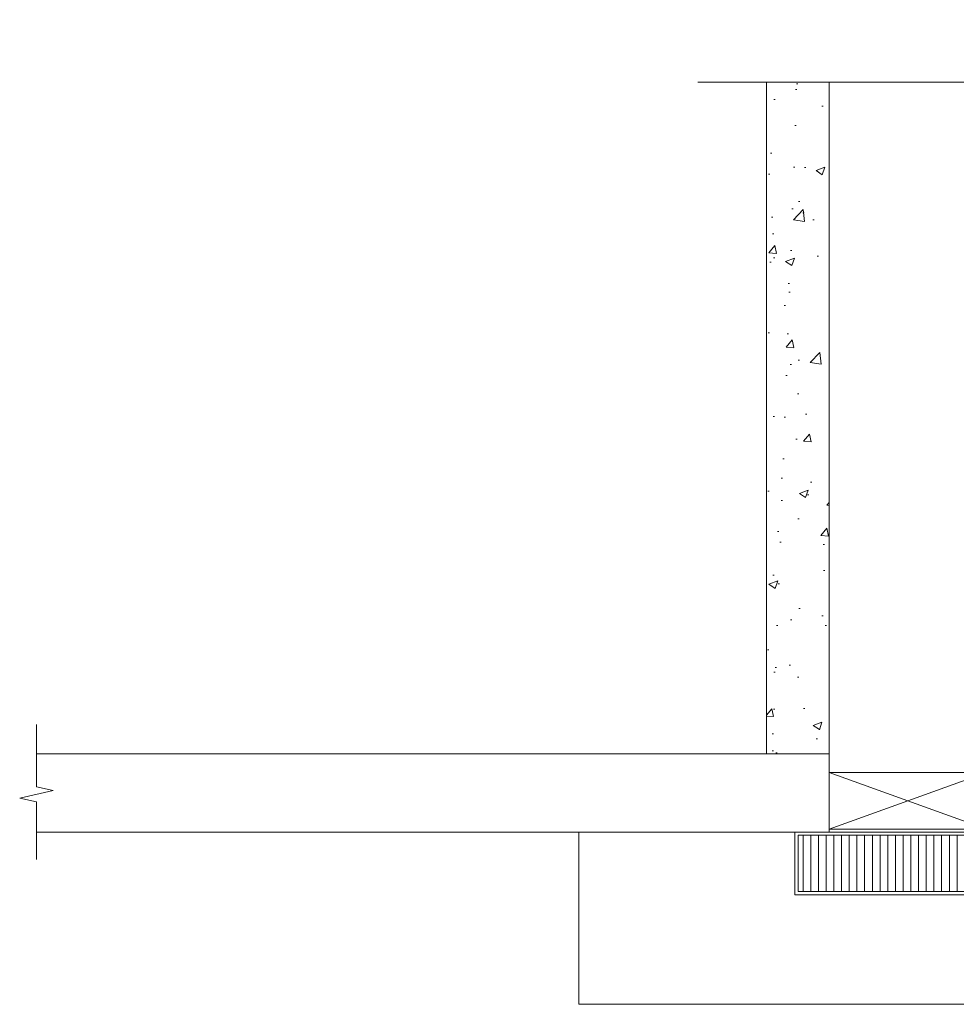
# Model space of a CAD drawing. Header units: inches. Extents: x -5081 to 10423, y -923 to 8749.
# Tile 4 of 8: x -5081 to -520, y 3956 to 8749. Entities that reach past the tile are written whole.
import ezdxf

# ---------------------------------------------------------------- set-up
doc = ezdxf.new("R2010")
doc.units = ezdxf.units.IN
doc.header["$LTSCALE"] = 0.25
doc.header["$MEASUREMENT"] = 0
for name, color, linetype, lineweight in [('G-ANNO-TEXT', 7, 'Continuous', 0), ('S-DETL-MISC', 2, 'Continuous', 0), ('S-DETL-PATT', 1, 'Continuous', 0), ('S-FNDN-EDGE', 1, 'Continuous', 0), ('S-FNDN-WALL-CONC', 4, 'Continuous', 0), ('S-SECT-CONC', 4, 'Continuous', 0)]:
    doc.layers.add(name, color=color, linetype=linetype, lineweight=lineweight)
doc.layers.add('S-DETL-PATT_250', color=7, linetype='Continuous', lineweight=0, true_color=0x2d2d2d)

msp = doc.modelspace()

# ---------------------------------------------------------------- hatches: boundary and pattern name
at = {"layer": 'S-DETL-PATT_250', "linetype": 'Continuous'}
h = msp.add_hatch(dxfattribs=at)
h.set_pattern_fill('DGN_LINE', color=256, scale=30000, angle=-90, style=0, pattern_type=2)
h.set_pattern_definition([(270, (2671.04, 6352.318), (37.5, -2e-14), []), (270, (2671.04, 6352.318), (37.5, -2e-14), [])])
h.paths.add_polyline_path([(-1290.9, 4778.5), (6643.7, 4778.5), (6643.7, 4504.2), (-1290.9, 4504.2)])
at = {"layer": 'S-FNDN-EDGE', "linetype": 'Continuous', "lineweight": 0}
h = msp.add_hatch(dxfattribs=at)
h.set_pattern_fill('DGN_AR-CONC3', color=256, scale=0.2, style=0, pattern_type=2)
h.set_pattern_definition([(50, (2671.04, 6352.3), (437.242, -38.254), [45.72, -502.92]), (355, (2671.04, 6352.3), (-84.583, 458.536), [36.576, -402.336]), (100.451, (2707.48, 6349.13), (352.66, 420.283), [38.856, -427.416]), (46.184, (2671.04, 6474.24), (650.59, -100.9), [68.58, -754.38]), (96.636, (2725.26, 6465.8), (569.77, 593.82), [58.28, -641.125]), (351.184, (2671.04, 6474.24), (569.77, 593.82), [54.86, -603.5]), (21, (2732, 6443.76), (363.875, -245.436), [45.72, -502.92]), (326, (2732, 6443.76), (148.325, 442.05), [36.576, -402.336]), (71.451, (2762.32, 6423.3), (512.2, 196.615), [38.856, -427.416]), (37.5, (2671.04, 6352.32), (7.4126, 202.932), [0, -397.459, 0, -408.432, 0, -403.86]), (7.5, (2671.04, 6352.32), (160.367, 240.433), [0, -232.867, 0, -388.315, 0, -153.924]), (327.5, (2535.1, 6352.32), (325.418, -13.7494), [0, -152.4, 0, -475.488, 0, -630.936]), (317.5, (2474.14, 6352.32), (355.51, 61.024), [0, -198.12, 0, -315.773, 0, -448.056])])
h.paths.add_polyline_path([(-1443.9, 8445), (-1444, 5174.6), (-1138.9, 5174.5), (-1138.9, 6317.9), (-1138.9, 8445)])

# ---------------------------------------------------------------- linework, layer by layer
at = {"layer": 'G-ANNO-TEXT', "flags": 128}
msp.add_lwpolyline([(-4999.9, 4660.3), (-4999.9, 4740.9), (-4999.9, 4940.8), (-5081.2, 4959.3), (-4918.6, 4996.2), (-4999.9, 5014.7), (-4999.9, 5318.1)], dxfattribs=at)
at = {"layer": 'S-DETL-MISC', "flags": 128}
for points in [[(-1138.9, 5083.5), (6481, 5083.5), (6481, 4809.2), (-1138.9, 4809.2), (-1138.9, 5083.5)], [(-1290.9, 4778.5), (6643.7, 4778.5), (6643.7, 4504.2), (-1290.9, 4504.2), (-1290.9, 4778.5)]]:
    msp.add_lwpolyline(points, dxfattribs=at)
at = {"layer": 'S-DETL-PATT'}
for p, q in [((-376.9, 5083.5), (-1138.9, 4809.2)), ((-1138.9, 5083.5), (-376.9, 4809.2))]:
    msp.add_line(p, q, dxfattribs=at)
at = {"layer": 'S-FNDN-EDGE'}
for p, q in [((6481, 4793.9), (-4999.9, 4793.9)), ((-2358.9, 4793.9), (-2358.9, 3955.9)), ((-1305.9, 4488.9), (6481, 4488.9)), ((-2358.9, 3955.9), (7701, 3955.9))]:
    msp.add_line(p, q, dxfattribs=at)
at = {"layer": 'S-FNDN-EDGE', "linetype": 'Continuous', "lineweight": 0}
msp.add_line((-1305.9, 4488.9), (-1305.9, 4793.9), dxfattribs=at)
at = {"layer": 'S-FNDN-EDGE', "linetype": 'Continuous', "lineweight": 0, "flags": 128}
for points in [[(-1443.9, 8445), (-1444, 5174.6), (-1138.9, 5174.5), (-1138.9, 6317.9), (-1138.9, 8445), (-1138.9, 8445), (-1443.9, 8445)], [(-4999.9, 4793.9), (-2358.9, 4793.9), (-1305.9, 4793.9), (-1138.9, 4793.9), (-1138.9, 4809.2), (-1138.9, 5083.5), (-1138.9, 5174.5), (-4999.9, 5174.5)], [(-2358.9, 4793.9), (-2358.9, 3955.9), (7701, 3955.9), (7701, 4793.9), (6659, 4793.9), (6659, 4488.9), (6481, 4488.9), (-1305.9, 4488.9), (-1305.9, 4793.9), (-2358.9, 4793.9)]]:
    msp.add_lwpolyline(points, dxfattribs=at)
at = {"layer": 'S-FNDN-WALL-CONC'}
for p, q in [((-1138.9, 6317.9), (-1138.9, 4793.9)), ((-4999.9, 5174.5), (-1138.9, 5174.5)), ((-1043.3, 4793.9), (-4999.9, 4793.9)), ((-1138.9, 4793.9), (-2358.9, 4793.9))]:
    msp.add_line(p, q, dxfattribs=at)
at = {"layer": 'S-FNDN-WALL-CONC', "flags": 128}
msp.add_lwpolyline([(-1443.9, 8445), (-1444, 5174.6), (-1138.9, 5174.5), (-1138.9, 8445)], dxfattribs=at)
at = {"layer": 'S-SECT-CONC', "flags": 128}
msp.add_lwpolyline([(-1779.2, 8445), (2470, 8445), (2605.3, 8748.8), (2711, 8167.5), (2834.5, 8445), (7236.2, 8445)], dxfattribs=at)

doc.saveas('drawing.dxf')
